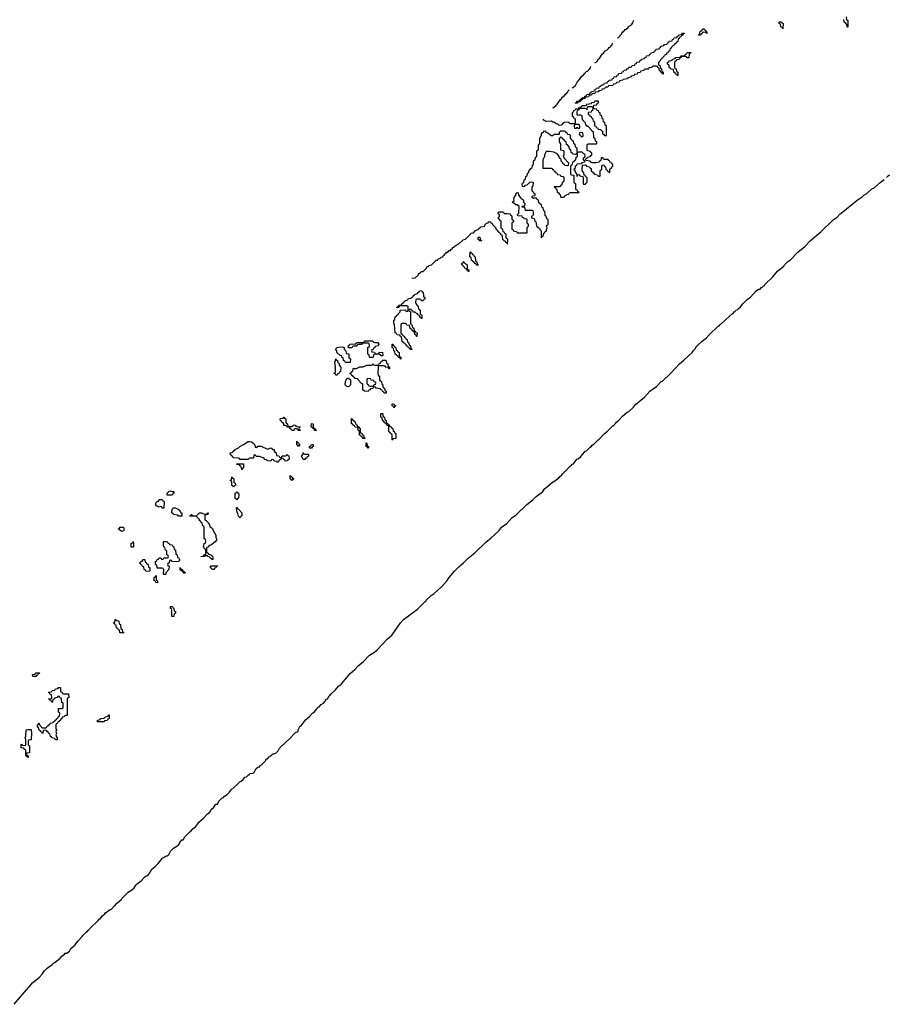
# Model space of a CAD drawing. Header units: inches. Extents: x 2550115 to 2887259, y 311850 to 494471.
# Tile 110 of 115: x 2863409 to 2874145, y 470240 to 482399. Entities that reach past the tile are written whole.
import ezdxf

# ---------------------------------------------------------------- set-up
doc = ezdxf.new("R2010")
doc.units = ezdxf.units.IN
doc.header["$MEASUREMENT"] = 0
for name, color, linetype in [('C8467', 7, 'Continuous'), ('C8468', 7, 'Continuous'), ('C8477', 7, 'Continuous'), ('C8478', 7, 'Continuous')]:
    doc.layers.add(name, color=color, linetype=linetype)

msp = doc.modelspace()

# ---------------------------------------------------------------- linework, layer by layer
at = {"layer": 'C8467', "color": 6}
for points in [[(2868250, 479206), (2868292, 479210), (2868332, 479250), (2868334, 479266), (2868354, 479270), (2868358, 479282), (2868372, 479288), (2868392, 479290), (2868432, 479330), (2868434, 479346), (2868454, 479350), (2868458, 479362), (2868494, 479370), (2868552, 479428), (2868572, 479430), (2868574, 479446), (2868594, 479450), (2868612, 479468), (2868631, 479470), (2868638, 479482), (2868652, 479490), (2868654, 479506), (2868672, 479510), (2868674, 479526), (2868694, 479530), (2868712, 479548), (2868730, 479549), (2868733, 479567), (2868752, 479570), (2868754, 479586), (2868774, 479590), (2868778, 479602), (2868832, 479630), (2868874, 479670), (2868878, 479682), (2868912, 479690), (2868974, 479750), (2868978, 479762), (2869010, 479768), (2869034, 479790), (2869074, 479810), (2869078, 479822), (2869094, 479830), (2869098, 479842), (2869153, 479847), (2869154, 479870), (2869170, 479886), (2869194, 479890), (2869198, 479902), (2869210, 479906), (2869222, 479902), (2869226, 479890), (2869242, 479882), (2869246, 479870), (2869286, 479830), (2869286, 479810), (2869302, 479802), (2869306, 479790), (2869322, 479782), (2869326, 479770), (2869342, 479762), (2869350, 479746), (2869362, 479742), (2869368, 479688), (2869382, 479682), (2869386, 479670), (2869402, 479662), (2869406, 479650), (2869422, 479642), (2869426, 479630), (2869433, 479627), (2869434, 479690), (2869418, 479698), (2869414, 479710), (2869414, 479750), (2869398, 479758), (2869390, 479774), (2869378, 479778), (2869372, 479812), (2869358, 479818), (2869354, 479830), (2869354, 479910), (2869338, 479918), (2869333, 479933), (2869314, 479950), (2869318, 479962), (2869334, 479970), (2869333, 479993), (2869318, 479998), (2869317, 480000)], [(2869463, 480000), (2869466, 479990), (2869482, 479982), (2869486, 479970), (2869486, 479930), (2869502, 479922), (2869506, 479910), (2869502, 479898), (2869486, 479890), (2869486, 479810), (2869502, 479802), (2869510, 479786), (2869542, 479782), (2869550, 479766), (2869673, 479767), (2869674, 479830), (2869678, 479842), (2869692, 479850), (2869692, 479872), (2869678, 479878), (2869674, 479890), (2869674, 479930), (2869670, 479934), (2869638, 479938), (2869634, 479950), (2869618, 479958), (2869612, 479972), (2869558, 479978), (2869554, 479990), (2869557, 480000)], [(2869747, 480000), (2869747, 479993), (2869742, 479978), (2869727, 479973), (2869726, 479950), (2869762, 479942), (2869768, 479908), (2869782, 479902), (2869787, 479887), (2869788, 479848), (2869802, 479842), (2869808, 479828), (2869826, 479826), (2869830, 479806), (2869846, 479790), (2869846, 479710), (2869850, 479706), (2869858, 479722), (2869870, 479726), (2869878, 479762), (2869890, 479766), (2869898, 479782), (2869912, 479788), (2869913, 479807), (2869922, 479830), (2869914, 479850), (2869918, 479862), (2869930, 479866), (2869933, 479873), (2869933, 479927), (2869930, 479934), (2869918, 479938), (2869910, 479974), (2869898, 479978), (2869895, 480000)], [(2863340, 470240), (2863570, 470511), (2863650, 470570), (2863688, 470612), (2863713, 470650), (2863750, 470687), (2863810, 470730), (2863830, 470751), (2863844, 470756), (2863910, 470810), (2863930, 470835), (2863962, 470858), (2863970, 470871), (2863989, 470871), (2864022, 470898), (2864042, 470930), (2864089, 470971), (2864130, 471025), (2864182, 471078), (2864190, 471091), (2864230, 471131), (2864243, 471137), (2864249, 471150), (2864263, 471157), (2864269, 471170), (2864382, 471278), (2864390, 471291), (2864404, 471296), (2864430, 471331), (2864462, 471358), (2864470, 471371), (2864528, 471410), (2864544, 471416), (2864564, 471436), (2864570, 471451), (2864582, 471458), (2864609, 471490), (2864666, 471534), (2864675, 471550), (2864750, 471625), (2864789, 471651), (2864821, 471679), (2864842, 471710), (2864862, 471730), (2864910, 471765), (2864949, 471810), (2864970, 471825), (2864989, 471831), (2865009, 471851), (2865042, 471910), (2865080, 471940), (2865120, 471980), (2865154, 472026), (2865165, 472035), (2865169, 472050), (2865189, 472051), (2865210, 472071), (2865230, 472072), (2865249, 472091), (2865270, 472132), (2865308, 472170), (2865350, 472191), (2865369, 472210), (2865388, 472230), (2865389, 472250), (2865402, 472258), (2865410, 472271), (2865428, 472272), (2865448, 472310), (2865508, 472370), (2865522, 472378), (2865549, 472410), (2865583, 472437), (2865609, 472470), (2865619, 472490), (2865680, 472540), (2865729, 472590), (2865750, 472605), (2865769, 472631), (2865774, 472646), (2865805, 472675), (2865830, 472711), (2865849, 472711), (2865869, 472750), (2865909, 472790), (2865925, 472795), (2865938, 472810), (2865969, 472831), (2866000, 472860), (2866018, 472890), (2866100, 472960), (2866129, 472990), (2866145, 472995), (2866166, 473014), (2866190, 473045), (2866209, 473051), (2866233, 473073), (2866247, 473073), (2866250, 473091), (2866290, 473094), (2866308, 473112), (2866328, 473150), (2866348, 473170), (2866368, 473172), (2866375, 473185), (2866390, 473192), (2866448, 473252), (2866450, 473271), (2866468, 473272), (2866490, 473294), (2866502, 473298), (2866506, 473310), (2866522, 473318), (2866530, 473334), (2866550, 473334), (2866570, 473342), (2866598, 473370), (2866618, 473402), (2866697, 473483), (2866740, 473520), (2866810, 473591), (2866846, 473610), (2866848, 473630), (2866869, 473670), (2866882, 473678), (2866909, 473711), (2866934, 473750), (2866987, 473793), (2867030, 473838), (2867049, 473851), (2867070, 473882), (2867085, 473895), (2867090, 473911), (2867105, 473915), (2867130, 473942), (2867160, 473960), (2867189, 473991), (2867189, 474010), (2867209, 474011), (2867229, 474050), (2867244, 474056), (2867250, 474071), (2867302, 474118), (2867350, 474171), (2867364, 474176), (2867369, 474190), (2867383, 474197), (2867490, 474327), (2867545, 474375), (2867590, 474423), (2867650, 474470), (2867729, 474550), (2867790, 474590), (2867821, 474619), (2867950, 474755), (2868002, 474798), (2868038, 474842), (2868110, 474950), (2868149, 474990), (2868321, 475119), (2868410, 475211), (2868423, 475217), (2868429, 475230), (2868489, 475290), (2868526, 475314), (2868620, 475400), (2868687, 475473), (2868710, 475511), (2868777, 475590), (2868830, 475644), (2868888, 475692), (2868946, 475750), (2869026, 475814), (2869169, 475950), (2869225, 475995), (2869328, 476092), (2869359, 476130), (2869421, 476179), (2869489, 476250), (2869537, 476283), (2869670, 476411), (2869747, 476473), (2869784, 476510), (2869846, 476554), (2869866, 476574), (2869890, 476610), (2869927, 476633), (2869989, 476690), (2870000, 476693)]]:
    msp.add_lwpolyline(points, dxfattribs=at)
for points in [[(2869090, 479666), (2869082, 479682), (2869070, 479686), (2869070, 479714), (2869090, 479714), (2869098, 479678), (2869110, 479674), (2869110, 479666)], [(2869050, 479366), (2869042, 479382), (2869027, 479387), (2869022, 479402), (2869007, 479407), (2869002, 479422), (2868987, 479427), (2868982, 479462), (2868968, 479470), (2868970, 479534), (2868978, 479518), (2868990, 479514), (2868998, 479498), (2869010, 479494), (2869018, 479478), (2869032, 479472), (2869038, 479418), (2869054, 479410), (2869058, 479378), (2869074, 479370), (2869070, 479366)], [(2868950, 479286), (2868942, 479302), (2868930, 479306), (2868922, 479322), (2868910, 479326), (2868902, 479342), (2868890, 479346), (2868882, 479362), (2868868, 479370), (2868868, 479392), (2868882, 479398), (2868888, 479412), (2868894, 479410), (2868898, 479398), (2868914, 479390), (2868918, 479378), (2868934, 479370), (2868934, 479330), (2868938, 479318), (2868954, 479310), (2868954, 479290)], [(2868390, 478928), (2868368, 478928), (2868362, 478942), (2868350, 478946), (2868310, 478946), (2868298, 478942), (2868294, 478910), (2868304, 478884), (2868330, 478854), (2868334, 478830), (2868352, 478812), (2868354, 478770), (2868358, 478758), (2868370, 478754), (2868373, 478747), (2868373, 478707), (2868366, 478710), (2868362, 478722), (2868350, 478726), (2868346, 478746), (2868328, 478750), (2868326, 478766), (2868310, 478768), (2868290, 478788), (2868268, 478788), (2868262, 478802), (2868246, 478806), (2868242, 478822), (2868230, 478826), (2868218, 478822), (2868214, 478810), (2868218, 478798), (2868234, 478794), (2868233, 478653), (2868238, 478638), (2868252, 478630), (2868258, 478598), (2868274, 478590), (2868278, 478558), (2868290, 478554), (2868298, 478538), (2868314, 478530), (2868313, 478487), (2868307, 478487), (2868302, 478502), (2868286, 478510), (2868282, 478542), (2868266, 478550), (2868262, 478562), (2868246, 478570), (2868242, 478582), (2868230, 478586), (2868222, 478622), (2868188, 478628), (2868182, 478642), (2868170, 478646), (2868130, 478646), (2868118, 478642), (2868114, 478630), (2868114, 478530), (2868118, 478518), (2868130, 478514), (2868138, 478498), (2868154, 478490), (2868158, 478478), (2868174, 478470), (2868178, 478458), (2868194, 478450), (2868198, 478418), (2868214, 478410), (2868218, 478378), (2868234, 478370), (2868238, 478338), (2868254, 478330), (2868250, 478326), (2868230, 478326), (2868222, 478342), (2868210, 478346), (2868202, 478362), (2868186, 478370), (2868182, 478382), (2868166, 478390), (2868162, 478402), (2868146, 478410), (2868142, 478422), (2868130, 478426), (2868122, 478482), (2868106, 478490), (2868102, 478502), (2868068, 478508), (2868062, 478522), (2868046, 478530), (2868038, 478630), (2868029, 478650), (2868029, 478690), (2868042, 478698), (2868046, 478730), (2868062, 478738), (2868066, 478750), (2868082, 478758), (2868086, 478770), (2868106, 478790), (2868107, 478813), (2868170, 478814), (2868178, 478798), (2868190, 478794), (2868202, 478798), (2868206, 478810), (2868206, 478850), (2868202, 478862), (2868190, 478866), (2868110, 478866), (2868098, 478862), (2868090, 478846), (2868066, 478846), (2868066, 478850), (2868082, 478858), (2868090, 478874), (2868122, 478878), (2868126, 478890), (2868142, 478898), (2868146, 478910), (2868162, 478918), (2868166, 478930), (2868202, 478938), (2868210, 478954), (2868242, 478958), (2868246, 478970), (2868262, 478978), (2868266, 478990), (2868282, 478998), (2868286, 479010), (2868322, 479018), (2868326, 479030), (2868342, 479038), (2868346, 479050), (2868370, 479054), (2868378, 479038), (2868392, 479032), (2868394, 478990), (2868398, 478978), (2868412, 478970), (2868412, 478948), (2868398, 478942)], [(2867430, 478166), (2867422, 478182), (2867406, 478190), (2867402, 478222), (2867388, 478228), (2867386, 478246), (2867366, 478250), (2867326, 478290), (2867326, 478310), (2867309, 478330), (2867328, 478350), (2867350, 478356), (2867390, 478358), (2867414, 478350), (2867414, 478330), (2867434, 478310), (2867438, 478278), (2867472, 478272), (2867474, 478230), (2867478, 478218), (2867492, 478210), (2867490, 478166)], [(2867810, 478274), (2867842, 478278), (2867850, 478291), (2867890, 478292), (2867894, 478250), (2867890, 478246), (2867870, 478246), (2867862, 478262), (2867850, 478266), (2867793, 478267), (2867778, 478262), (2867774, 478230), (2867770, 478226), (2867727, 478227), (2867722, 478262), (2867706, 478270), (2867706, 478350), (2867722, 478358), (2867726, 478370), (2867722, 478402), (2867710, 478406), (2867650, 478406), (2867638, 478402), (2867630, 478386), (2867590, 478386), (2867578, 478382), (2867570, 478366), (2867530, 478366), (2867518, 478362), (2867510, 478346), (2867467, 478347), (2867466, 478370), (2867482, 478378), (2867486, 478390), (2867550, 478394), (2867562, 478398), (2867566, 478410), (2867572, 478412), (2867650, 478414), (2867662, 478418), (2867666, 478430), (2867672, 478432), (2867770, 478434), (2867778, 478418), (2867792, 478412), (2867830, 478411), (2867842, 478390), (2867834, 478370), (2867798, 478362), (2867794, 478350), (2867778, 478342), (2867773, 478327), (2867758, 478322), (2867754, 478310), (2867758, 478298), (2867790, 478294), (2867798, 478278)], [(2868110, 478206), (2868102, 478222), (2868087, 478227), (2868082, 478242), (2868066, 478250), (2868062, 478262), (2868046, 478270), (2868042, 478302), (2868026, 478310), (2868022, 478342), (2868006, 478350), (2868007, 478393), (2868013, 478393), (2868018, 478378), (2868033, 478373), (2868038, 478358), (2868054, 478350), (2868058, 478318), (2868070, 478314), (2868078, 478298), (2868094, 478290), (2868094, 478250), (2868098, 478238), (2868114, 478230), (2868114, 478206)], [(2867310, 478008), (2867306, 478026), (2867289, 478030), (2867290, 478034), (2867302, 478038), (2867308, 478052), (2867309, 478110), (2867298, 478170), (2867308, 478190), (2867310, 478212), (2867318, 478198), (2867332, 478192), (2867333, 478173), (2867352, 478152), (2867353, 478133), (2867373, 478107), (2867371, 478050), (2867354, 478046), (2867350, 478028), (2867334, 478026), (2867330, 478009)], [(2867967, 478087), (2867962, 478102), (2867930, 478106), (2867922, 478122), (2867910, 478126), (2867850, 478126), (2867838, 478122), (2867834, 478110), (2867832, 478030), (2867834, 478010), (2867852, 477990), (2867853, 477953), (2867858, 477938), (2867874, 477930), (2867878, 477898), (2867894, 477890), (2867894, 477870), (2867898, 477858), (2867914, 477850), (2867918, 477818), (2867934, 477810), (2867934, 477790), (2867930, 477786), (2867907, 477787), (2867902, 477802), (2867887, 477807), (2867882, 477822), (2867867, 477827), (2867862, 477842), (2867808, 477848), (2867802, 477862), (2867790, 477866), (2867778, 477862), (2867770, 477846), (2867738, 477842), (2867733, 477827), (2867718, 477822), (2867710, 477806), (2867666, 477810), (2867646, 477830), (2867646, 477890), (2867642, 477902), (2867627, 477907), (2867586, 477950), (2867582, 477962), (2867550, 477966), (2867542, 477982), (2867527, 477987), (2867522, 478002), (2867510, 478006), (2867502, 478022), (2867487, 478027), (2867487, 478033), (2867502, 478038), (2867506, 478050), (2867522, 478058), (2867526, 478090), (2867569, 478091), (2867610, 478112), (2867650, 478114), (2867693, 478133), (2867750, 478134), (2867762, 478138), (2867770, 478154), (2867778, 478138), (2867790, 478134), (2867830, 478134), (2867842, 478138), (2867847, 478153), (2867862, 478158), (2867867, 478173), (2867882, 478178), (2867887, 478193), (2867930, 478194), (2867938, 478158), (2867954, 478150), (2867958, 478118), (2867974, 478110), (2867973, 478087)], [(2867470, 477866), (2867446, 477870), (2867429, 477889), (2867430, 477934), (2867450, 477974), (2867470, 477974), (2867494, 477950), (2867491, 477889)], [(2867730, 477966), (2867698, 477962), (2867694, 477950), (2867694, 477910), (2867698, 477898), (2867714, 477890), (2867718, 477878), (2867730, 477874), (2867770, 477874), (2867782, 477878), (2867787, 477893), (2867802, 477898), (2867806, 477910), (2867802, 477922), (2867787, 477927), (2867782, 477942), (2867747, 477947), (2867742, 477962)], [(2868030, 477606), (2868022, 477622), (2868006, 477630), (2868006, 477650), (2868010, 477654), (2868033, 477653), (2868038, 477638), (2868052, 477632), (2868050, 477626), (2868038, 477622)], [(2866730, 477374), (2866770, 477374), (2866782, 477378), (2866790, 477394), (2866810, 477392), (2866818, 477378), (2866830, 477374), (2866872, 477372), (2866873, 477367), (2866858, 477362), (2866854, 477350), (2866858, 477338), (2866873, 477333), (2866870, 477326), (2866847, 477327), (2866842, 477342), (2866830, 477346), (2866810, 477346), (2866798, 477342), (2866793, 477327), (2866770, 477326), (2866762, 477342), (2866746, 477350), (2866742, 477362), (2866710, 477368), (2866702, 477382), (2866688, 477388), (2866670, 477389), (2866668, 477408), (2866662, 477422), (2866650, 477426), (2866642, 477442), (2866630, 477446), (2866626, 477470), (2866630, 477474), (2866662, 477478), (2866666, 477490), (2866672, 477492), (2866678, 477478), (2866694, 477470), (2866694, 477430), (2866698, 477418), (2866714, 477410), (2866718, 477378)], [(2868010, 477206), (2868006, 477210), (2868006, 477270), (2868002, 477282), (2867987, 477287), (2867982, 477302), (2867966, 477310), (2867966, 477370), (2867962, 477382), (2867947, 477387), (2867942, 477402), (2867927, 477407), (2867922, 477422), (2867907, 477427), (2867902, 477442), (2867888, 477448), (2867882, 477482), (2867870, 477486), (2867867, 477493), (2867866, 477530), (2867870, 477534), (2867890, 477534), (2867894, 477530), (2867894, 477510), (2867898, 477498), (2867914, 477490), (2867918, 477458), (2867934, 477450), (2867938, 477418), (2867953, 477413), (2867958, 477398), (2867970, 477394), (2867978, 477378), (2867994, 477370), (2867998, 477358), (2868014, 477350), (2868018, 477318), (2868033, 477313), (2868038, 477298), (2868054, 477290), (2868054, 477230), (2868050, 477226), (2868018, 477222)], [(2867050, 477326), (2867046, 477346), (2867026, 477350), (2867022, 477362), (2867006, 477370), (2867010, 477411), (2867034, 477410), (2867034, 477370), (2867038, 477358), (2867054, 477350), (2867058, 477338), (2867072, 477330), (2867070, 477326)], [(2867670, 477226), (2867647, 477227), (2867642, 477242), (2867630, 477246), (2867622, 477262), (2867606, 477270), (2867606, 477310), (2867602, 477322), (2867586, 477330), (2867582, 477362), (2867550, 477366), (2867542, 477382), (2867526, 477390), (2867522, 477402), (2867506, 477410), (2867507, 477473), (2867514, 477470), (2867518, 477458), (2867534, 477450), (2867538, 477438), (2867550, 477434), (2867558, 477398), (2867570, 477394), (2867578, 477378), (2867594, 477370), (2867598, 477358), (2867614, 477350), (2867614, 477310), (2867618, 477298), (2867633, 477293), (2867638, 477278), (2867654, 477270), (2867658, 477238), (2867673, 477233)], [(2866330, 477114), (2866342, 477118), (2866349, 477131), (2866389, 477131), (2866470, 477094), (2866514, 477110), (2866532, 477092), (2866551, 477090), (2866552, 477072), (2866558, 477058), (2866574, 477050), (2866578, 477018), (2866610, 477014), (2866618, 476998), (2866630, 476994), (2866642, 476998), (2866650, 477014), (2866690, 477014), (2866702, 477018), (2866710, 477032), (2866718, 477018), (2866732, 477012), (2866734, 476970), (2866718, 476962), (2866714, 476950), (2866688, 476948), (2866682, 476962), (2866666, 476970), (2866662, 476982), (2866650, 476986), (2866638, 476982), (2866630, 476966), (2866618, 476962), (2866614, 476950), (2866598, 476942), (2866590, 476926), (2866582, 476942), (2866550, 476948), (2866542, 476962), (2866530, 476966), (2866518, 476962), (2866511, 476949), (2866466, 476950), (2866462, 476962), (2866430, 476968), (2866427, 476987), (2866413, 476987), (2866370, 477006), (2866330, 477006), (2866322, 477022), (2866310, 477026), (2866298, 477022), (2866294, 476990), (2866290, 476986), (2866250, 476986), (2866238, 476982), (2866234, 476970), (2866227, 476967), (2866130, 476966), (2866122, 476982), (2866110, 476986), (2866046, 476990), (2866042, 477002), (2866026, 477010), (2866022, 477022), (2866010, 477026), (2866009, 477050), (2866042, 477058), (2866046, 477070), (2866068, 477090), (2866109, 477111), (2866128, 477130), (2866170, 477151), (2866228, 477190), (2866250, 477191), (2866270, 477185), (2866291, 477170), (2866312, 477150), (2866318, 477118)], [(2866850, 477128), (2866842, 477142), (2866829, 477149), (2866830, 477194), (2866838, 477178), (2866850, 477174), (2866858, 477158), (2866872, 477150), (2866858, 477142)], [(2867010, 477106), (2866987, 477107), (2866986, 477130), (2867002, 477138), (2867010, 477154), (2867030, 477154), (2867034, 477150), (2867034, 477130), (2867018, 477122)], [(2867710, 477106), (2867702, 477122), (2867686, 477130), (2867686, 477170), (2867690, 477174), (2867694, 477170), (2867698, 477138), (2867714, 477130), (2867714, 477110)], [(2866930, 477034), (2866970, 477034), (2866974, 477030), (2866974, 477010), (2866958, 477002), (2866954, 476990), (2866938, 476982), (2866930, 476966), (2866907, 476967), (2866889, 477009), (2866907, 477033), (2866910, 477054), (2866918, 477038)], [(2866150, 476846), (2866142, 476882), (2866126, 476890), (2866122, 476902), (2866090, 476906), (2866086, 476910), (2866090, 476914), (2866170, 476914), (2866170, 476866), (2866158, 476862), (2866154, 476846)], [(2866050, 476626), (2866042, 476642), (2866027, 476647), (2866026, 476690), (2866022, 476702), (2866008, 476710), (2866022, 476718), (2866030, 476754), (2866038, 476738), (2866052, 476732), (2866053, 476693), (2866058, 476678), (2866070, 476674), (2866072, 476668), (2866072, 476648), (2866058, 476642)], [(2866770, 476708), (2866762, 476722), (2866748, 476728), (2866750, 476772), (2866758, 476758), (2866774, 476750), (2866778, 476738), (2866791, 476731), (2866790, 476726), (2866778, 476722)], [(2865230, 476528), (2865228, 476550), (2865249, 476571), (2865270, 476582), (2865293, 476573), (2865310, 476572), (2865311, 476550), (2865298, 476542), (2865290, 476529)], [(2866090, 476466), (2866082, 476482), (2866070, 476486), (2866068, 476510), (2866069, 476551), (2866082, 476558), (2866090, 476574), (2866098, 476558), (2866110, 476554), (2866114, 476530), (2866112, 476490), (2866098, 476482)], [(2865190, 476366), (2865170, 476368), (2865162, 476382), (2865150, 476386), (2865130, 476378), (2865096, 476396), (2865090, 476406), (2865089, 476431), (2865110, 476452), (2865126, 476454), (2865130, 476472), (2865170, 476474), (2865178, 476458), (2865194, 476450)], [(2865370, 476266), (2865362, 476282), (2865307, 476287), (2865302, 476302), (2865286, 476310), (2865290, 476354), (2865306, 476370), (2865330, 476371), (2865374, 476350), (2865378, 476338), (2865390, 476334), (2865394, 476314), (2865411, 476310), (2865410, 476268)], [(2865690, 476294), (2865722, 476298), (2865726, 476310), (2865734, 476310), (2865733, 476287), (2865698, 476282), (2865694, 476270), (2865694, 476230), (2865698, 476218), (2865710, 476214), (2865734, 476190), (2865738, 476178), (2865750, 476174), (2865758, 476138), (2865770, 476134), (2865790, 476114), (2865798, 476090), (2865830, 476034), (2865831, 476010), (2865838, 475990), (2865838, 475970), (2865822, 475950), (2865780, 475920), (2865770, 475908), (2865750, 475906), (2865730, 475886), (2865718, 475882), (2865714, 475870), (2865714, 475830), (2865718, 475818), (2865734, 475810), (2865738, 475798), (2865770, 475792), (2865790, 475774), (2865794, 475750), (2865790, 475728), (2865782, 475742), (2865770, 475746), (2865750, 475766), (2865730, 475768), (2865722, 475782), (2865710, 475786), (2865698, 475782), (2865690, 475768), (2865650, 475766), (2865646, 475770), (2865682, 475778), (2865686, 475790), (2865702, 475798), (2865706, 475810), (2865706, 475850), (2865702, 475862), (2865690, 475866), (2865682, 475882), (2865668, 475890), (2865682, 475898), (2865686, 475930), (2865702, 475938), (2865706, 475950), (2865702, 475982), (2865688, 475990), (2865686, 476130), (2865682, 476142), (2865668, 476150), (2865662, 476182), (2865648, 476188), (2865646, 476206), (2865629, 476209), (2865628, 476228), (2865609, 476249), (2865587, 476267), (2865509, 476269), (2865510, 476274), (2865522, 476278), (2865526, 476290), (2865534, 476290), (2865538, 476278), (2865550, 476274), (2865590, 476274), (2865630, 476311), (2865654, 476310)], [(2866130, 476249), (2866110, 476266), (2866102, 476302), (2866089, 476331), (2866086, 476374), (2866093, 476373), (2866098, 476358), (2866110, 476354), (2866151, 476310), (2866151, 476270), (2866138, 476262)], [(2864670, 476078), (2864648, 476090), (2864646, 476106), (2864634, 476106), (2864626, 476110), (2864627, 476113), (2864642, 476118), (2864648, 476131), (2864690, 476134), (2864694, 476110), (2864694, 476090), (2864690, 476086)], [(2864790, 475886), (2864786, 475890), (2864786, 475930), (2864802, 475938), (2864810, 475954), (2864814, 475930), (2864814, 475890), (2864810, 475886)], [(2865370, 475706), (2865288, 475708), (2865282, 475722), (2865270, 475726), (2865258, 475722), (2865254, 475690), (2865238, 475682), (2865234, 475670), (2865238, 475658), (2865254, 475650), (2865252, 475610), (2865214, 475570), (2865214, 475550), (2865210, 475546), (2865190, 475546), (2865186, 475550), (2865187, 475607), (2865182, 475622), (2865170, 475626), (2865107, 475627), (2865102, 475662), (2865086, 475670), (2865086, 475710), (2865102, 475718), (2865107, 475733), (2865122, 475738), (2865130, 475754), (2865153, 475753), (2865158, 475738), (2865170, 475734), (2865182, 475738), (2865190, 475754), (2865230, 475754), (2865242, 475758), (2865246, 475770), (2865242, 475782), (2865226, 475790), (2865226, 475830), (2865222, 475842), (2865208, 475848), (2865202, 475882), (2865188, 475888), (2865186, 475910), (2865186, 475950), (2865190, 475954), (2865230, 475954), (2865238, 475938), (2865254, 475930), (2865258, 475918), (2865290, 475914), (2865298, 475898), (2865314, 475890), (2865318, 475858), (2865332, 475852), (2865338, 475798), (2865352, 475792), (2865358, 475758), (2865373, 475753), (2865378, 475738), (2865392, 475730), (2865378, 475722)], [(2864970, 475586), (2864962, 475602), (2864946, 475610), (2864942, 475642), (2864927, 475647), (2864922, 475662), (2864907, 475667), (2864902, 475682), (2864887, 475687), (2864894, 475694), (2864906, 475694), (2864910, 475712), (2864926, 475714), (2864930, 475731), (2864950, 475734), (2864954, 475730), (2864958, 475698), (2864970, 475694), (2864978, 475678), (2864994, 475670), (2864998, 475638), (2865014, 475630), (2865014, 475590), (2865010, 475588)], [(2865810, 475609), (2865786, 475610), (2865782, 475622), (2865766, 475630), (2865766, 475650), (2865770, 475654), (2865850, 475654), (2865854, 475650), (2865834, 475646), (2865832, 475630), (2865814, 475626)], [(2865110, 475446), (2865090, 475448), (2865086, 475466), (2865069, 475470), (2865069, 475511), (2865082, 475518), (2865090, 475534), (2865094, 475530), (2865094, 475490), (2865098, 475478), (2865112, 475470)], [(2865430, 475566), (2865426, 475586), (2865406, 475590), (2865402, 475602), (2865390, 475606), (2865390, 475634), (2865398, 475618), (2865414, 475610), (2865418, 475598), (2865434, 475590), (2865438, 475578), (2865450, 475574), (2865450, 475566)], [(2865310, 475028), (2865288, 475030), (2865287, 475107), (2865282, 475122), (2865270, 475126), (2865270, 475154), (2865290, 475154), (2865294, 475150), (2865298, 475138), (2865312, 475130), (2865318, 475098), (2865334, 475090), (2865332, 475070), (2865318, 475062)], [(2864650, 474826), (2864646, 474830), (2864642, 474862), (2864630, 474866), (2864622, 474882), (2864606, 474890), (2864602, 474922), (2864587, 474927), (2864582, 474942), (2864567, 474947), (2864570, 474954), (2864582, 474958), (2864586, 474990), (2864594, 474990), (2864598, 474978), (2864630, 474974), (2864634, 474970), (2864638, 474938), (2864652, 474930), (2864658, 474878), (2864674, 474870), (2864678, 474838), (2864694, 474830), (2864690, 474826)], [(2863570, 474288), (2863567, 474313), (2863602, 474318), (2863606, 474330), (2863613, 474333), (2863653, 474333), (2863650, 474326), (2863638, 474322), (2863630, 474306), (2863618, 474302), (2863610, 474288)], [(2863850, 473506), (2863842, 473522), (2863806, 473530), (2863802, 473542), (2863788, 473548), (2863782, 473582), (2863766, 473590), (2863762, 473602), (2863747, 473607), (2863742, 473622), (2863730, 473626), (2863698, 473622), (2863694, 473590), (2863690, 473586), (2863682, 473602), (2863666, 473610), (2863662, 473622), (2863646, 473630), (2863646, 473650), (2863629, 473669), (2863629, 473690), (2863642, 473698), (2863650, 473712), (2863654, 473690), (2863674, 473670), (2863678, 473658), (2863690, 473654), (2863730, 473654), (2863742, 473658), (2863747, 473673), (2863762, 473678), (2863767, 473693), (2863782, 473698), (2863787, 473713), (2863822, 473718), (2863827, 473733), (2863842, 473738), (2863846, 473750), (2863862, 473758), (2863866, 473770), (2863882, 473778), (2863890, 473794), (2863902, 473798), (2863906, 473830), (2863902, 473842), (2863889, 473849), (2863888, 473892), (2863930, 473894), (2863942, 473898), (2863946, 473910), (2863946, 473950), (2863942, 473962), (2863928, 473968), (2863927, 474007), (2863922, 474022), (2863910, 474026), (2863902, 474042), (2863890, 474046), (2863878, 474042), (2863872, 474028), (2863838, 474022), (2863834, 474010), (2863818, 474002), (2863814, 473970), (2863810, 473966), (2863802, 473982), (2863786, 473990), (2863782, 474002), (2863766, 474010), (2863770, 474014), (2863802, 474018), (2863806, 474030), (2863802, 474062), (2863787, 474067), (2863782, 474082), (2863766, 474090), (2863770, 474094), (2863802, 474098), (2863810, 474114), (2863842, 474118), (2863850, 474134), (2863882, 474138), (2863890, 474154), (2863910, 474154), (2863914, 474150), (2863914, 474110), (2863918, 474098), (2863933, 474093), (2863938, 474078), (2863950, 474074), (2864013, 474073), (2864014, 474030), (2863998, 474022), (2863994, 474010), (2863994, 473810), (2863990, 473806), (2863970, 473806), (2863954, 473790), (2863934, 473786), (2863930, 473766), (2863918, 473762), (2863914, 473750), (2863898, 473742), (2863894, 473730), (2863878, 473722), (2863870, 473706), (2863858, 473702), (2863854, 473690), (2863854, 473650), (2863858, 473638), (2863871, 473630), (2863858, 473622), (2863854, 473610), (2863862, 473590), (2863854, 473570), (2863862, 473542), (2863871, 473531), (2863870, 473506)], [(2864450, 473729), (2864370, 473729), (2864369, 473750), (2864402, 473758), (2864406, 473770), (2864447, 473773), (2864462, 473778), (2864466, 473790), (2864502, 473798), (2864506, 473810), (2864513, 473813), (2864514, 473770), (2864498, 473762), (2864490, 473746), (2864458, 473742)], [(2863510, 473286), (2863502, 473302), (2863486, 473310), (2863486, 473370), (2863482, 473382), (2863466, 473390), (2863462, 473402), (2863427, 473407), (2863427, 473447), (2863433, 473453), (2863438, 473438), (2863450, 473434), (2863482, 473438), (2863486, 473450), (2863486, 473510), (2863478, 473530), (2863486, 473550), (2863488, 473630), (2863510, 473634), (2863547, 473633), (2863552, 473628), (2863554, 473590), (2863552, 473510), (2863550, 473506), (2863518, 473502), (2863514, 473490), (2863514, 473450), (2863518, 473438), (2863532, 473432), (2863531, 473349), (2863530, 473346), (2863498, 473342), (2863494, 473330), (2863498, 473318), (2863514, 473310), (2863514, 473290)]]:
    msp.add_lwpolyline(points, close=True, dxfattribs=at)
at = {"layer": 'C8468', "color": 6}
msp.add_line((2869990, 481309), (2870000, 481315), dxfattribs=at)
for points in [[(2870000, 481132), (2869990, 481132), (2869970, 481145), (2869910, 481142), (2869879, 481159), (2869870, 481170)], [(2869895, 480000), (2869892, 480030), (2869878, 480038), (2869870, 480074), (2869858, 480078), (2869850, 480114), (2869838, 480118), (2869834, 480130), (2869818, 480138), (2869814, 480170), (2869798, 480178), (2869790, 480194), (2869750, 480194), (2869738, 480198), (2869734, 480210), (2869738, 480222), (2869770, 480226), (2869774, 480230), (2869774, 480250), (2869758, 480258), (2869750, 480274), (2869738, 480278), (2869734, 480290), (2869734, 480330), (2869750, 480346), (2869752, 480390), (2869708, 480392), (2869670, 480354), (2869647, 480353), (2869642, 480338), (2869630, 480334), (2869618, 480338), (2869614, 480370), (2869618, 480382), (2869634, 480390), (2869638, 480422), (2869654, 480430), (2869658, 480462), (2869674, 480470), (2869678, 480502), (2869694, 480510), (2869698, 480542), (2869713, 480547), (2869718, 480562), (2869734, 480570), (2869738, 480602), (2869754, 480610), (2869754, 480650), (2869758, 480662), (2869774, 480670), (2869778, 480702), (2869792, 480708), (2869794, 480770), (2869798, 480782), (2869812, 480790), (2869814, 480850), (2869818, 480862), (2869831, 480870), (2869831, 480930), (2869835, 480945), (2869851, 480971), (2869851, 480989), (2869858, 481002), (2869874, 481010), (2869878, 481022), (2869890, 481026), (2869902, 481022), (2869906, 481010), (2869930, 481002), (2869970, 480968), (2869990, 480968), (2870000, 480977)], [(2870000, 480764), (2869949, 480771), (2869908, 480770), (2869888, 480730), (2869888, 480710), (2869868, 480670), (2869867, 480567), (2869970, 480566), (2869982, 480562), (2869987, 480547), (2870000, 480543)], [(2869557, 480000), (2869558, 480002), (2869572, 480008), (2869574, 480090), (2869551, 480111), (2869532, 480112), (2869510, 480134), (2869498, 480138), (2869494, 480150), (2869512, 480168), (2869511, 480190), (2869518, 480210), (2869534, 480230), (2869534, 480250), (2869550, 480266), (2869562, 480262), (2869566, 480230), (2869596, 480196), (2869620, 480180), (2869628, 480170), (2869630, 480146), (2869646, 480130), (2869642, 480098), (2869608, 480092), (2869607, 480087), (2869642, 480082), (2869650, 480046), (2869730, 480046), (2869742, 480042), (2869747, 480027), (2869747, 480000)], [(2869317, 480000), (2869314, 480010), (2869318, 480022), (2869330, 480026), (2869370, 480026), (2869382, 480022), (2869390, 480006), (2869427, 480007), (2869462, 480002), (2869463, 480000)]]:
    msp.add_lwpolyline(points, dxfattribs=at)
at = {"layer": 'C8477', "color": 6}
msp.add_lwpolyline([(2870000, 476693), (2870005, 476695), (2870062, 476738), (2870069, 476750), (2870102, 476778), (2870109, 476790), (2870150, 476831), (2870162, 476838), (2870169, 476850), (2870209, 476890), (2870223, 476897), (2870229, 476910), (2870245, 476915), (2870289, 476970), (2870305, 476975), (2870337, 477003), (2870355, 477030), (2870383, 477057), (2870390, 477071), (2870405, 477075), (2870450, 477122), (2870469, 477131), (2870476, 477144), (2870500, 477160), (2870549, 477210), (2870563, 477217), (2870629, 477290), (2870664, 477316), (2870730, 477385), (2870746, 477394), (2870766, 477414), (2870775, 477430), (2870806, 477454), (2870850, 477501), (2870910, 477551), (2870925, 477555), (2870986, 477614), (2871012, 477648), (2871121, 477739), (2871189, 477810), (2871270, 477870), (2871329, 477930), (2871343, 477937), (2871447, 478033), (2871554, 478150), (2871607, 478193), (2871709, 478291), (2871722, 478310), (2871747, 478333), (2871770, 478371), (2871782, 478378), (2871835, 478430), (2871889, 478470), (2871924, 478510), (2872029, 478610), (2872043, 478617), (2872050, 478631), (2872063, 478637), (2872170, 478738), (2872210, 478771), (2872223, 478777), (2872229, 478790), (2872243, 478797), (2872249, 478810), (2872265, 478815), (2872278, 478830), (2872309, 478851), (2872335, 478890), (2872390, 478945), (2872429, 478971), (2872502, 479050), (2872530, 479071), (2872549, 479071), (2872566, 479090), (2872582, 479098), (2872589, 479110), (2872603, 479117), (2872609, 479130), (2872701, 479219), (2872770, 479296), (2872843, 479357), (2872850, 479371), (2872889, 479410), (2872925, 479435), (2873014, 479530), (2873101, 479599), (2873170, 479671), (2873300, 479780), (2873450, 479926), (2873499, 479961), (2873539, 480000)], dxfattribs=at)
at = {"layer": 'C8478', "color": 6}
for points in [[(2870790, 482174), (2870801, 482179), (2870821, 482199), (2870827, 482213), (2870839, 482221), (2870844, 482236), (2870856, 482244), (2870863, 482257), (2870876, 482264), (2870883, 482277), (2870897, 482283), (2870919, 482301), (2870926, 482314), (2870964, 482336), (2870980, 482360), (2870982, 482378), (2870992, 482391)], [(2873613, 482433), (2873618, 482398), (2873634, 482390), (2873634, 482310), (2873630, 482306), (2873626, 482310), (2873622, 482342), (2873610, 482346), (2873602, 482362), (2873586, 482370), (2873582, 482402)], [(2870510, 481868), (2870537, 481883), (2870552, 481910), (2870563, 481917), (2870603, 481977), (2870616, 481984), (2870643, 482017), (2870657, 482023), (2870679, 482041), (2870686, 482054), (2870699, 482061), (2870705, 482075), (2870722, 482090), (2870722, 482098), (2870732, 482111)], [(2870230, 481558), (2870251, 481569), (2870270, 481588), (2870291, 481629), (2870321, 481659), (2870343, 481697), (2870376, 481724), (2870383, 481737), (2870396, 481744), (2870403, 481757), (2870417, 481763), (2870438, 481782), (2870455, 481805), (2870459, 481819)], [(2870000, 481315), (2870026, 481334), (2870031, 481349), (2870043, 481357), (2870085, 481415), (2870097, 481423), (2870102, 481438), (2870136, 481464), (2870143, 481477), (2870157, 481483), (2870163, 481497), (2870177, 481503), (2870181, 481519), (2870192, 481531)], [(2870000, 480543), (2870002, 480542), (2870007, 480527), (2870022, 480522), (2870027, 480507), (2870042, 480502), (2870047, 480487), (2870082, 480482), (2870090, 480466), (2870122, 480462), (2870126, 480450), (2870126, 480410), (2870122, 480398), (2870106, 480390), (2870102, 480358), (2870086, 480350), (2870082, 480338), (2870067, 480333), (2870010, 480334), (2870006, 480330), (2870022, 480322), (2870030, 480306), (2870042, 480302), (2870046, 480270), (2870062, 480262), (2870067, 480247), (2870082, 480242), (2870086, 480210), (2870090, 480206), (2870130, 480206), (2870138, 480222), (2870154, 480230), (2870158, 480242), (2870190, 480246), (2870198, 480262), (2870210, 480266), (2870310, 480266), (2870314, 480270), (2870298, 480278), (2870293, 480293), (2870278, 480298), (2870274, 480310), (2870274, 480370), (2870258, 480378), (2870253, 480393), (2870254, 480470), (2870250, 480474), (2870218, 480478), (2870214, 480490), (2870214, 480590), (2870218, 480602), (2870234, 480610), (2870238, 480642), (2870253, 480647), (2870258, 480662), (2870274, 480670), (2870278, 480702), (2870294, 480710), (2870294, 480750), (2870298, 480762), (2870310, 480766), (2870350, 480766), (2870370, 480746), (2870382, 480742), (2870386, 480710), (2870382, 480698), (2870366, 480690), (2870366, 480670), (2870382, 480662), (2870386, 480650), (2870382, 480638), (2870347, 480633), (2870342, 480618), (2870287, 480613), (2870282, 480598), (2870266, 480590), (2870262, 480558), (2870246, 480550), (2870262, 480542), (2870266, 480510), (2870282, 480502), (2870288, 480468), (2870294, 480470), (2870298, 480482), (2870310, 480486), (2870322, 480482), (2870326, 480470), (2870362, 480462), (2870367, 480447), (2870366, 480370), (2870370, 480366), (2870393, 480367), (2870398, 480382), (2870413, 480387), (2870414, 480450), (2870398, 480458), (2870390, 480474), (2870378, 480478), (2870374, 480510), (2870358, 480518), (2870352, 480550), (2870358, 480602), (2870390, 480606), (2870402, 480602), (2870408, 480588), (2870442, 480582), (2870446, 480570), (2870462, 480562), (2870466, 480530), (2870482, 480522), (2870490, 480506), (2870502, 480502), (2870506, 480490), (2870542, 480482), (2870550, 480468), (2870570, 480466), (2870574, 480470), (2870574, 480530), (2870578, 480542), (2870594, 480550), (2870594, 480590), (2870598, 480602), (2870610, 480606), (2870622, 480602), (2870627, 480587), (2870642, 480582), (2870646, 480550), (2870662, 480542), (2870670, 480526), (2870682, 480522), (2870686, 480510), (2870694, 480510), (2870694, 480550), (2870698, 480562), (2870713, 480567), (2870718, 480582), (2870730, 480586), (2870732, 480610), (2870718, 480618), (2870710, 480634), (2870698, 480638), (2870690, 480654), (2870678, 480658), (2870673, 480673), (2870630, 480674), (2870618, 480678), (2870613, 480693), (2870590, 480694), (2870586, 480690), (2870582, 480658), (2870566, 480650), (2870562, 480638), (2870527, 480633), (2870473, 480633), (2870458, 480638), (2870450, 480652), (2870398, 480658), (2870394, 480670), (2870398, 480682), (2870413, 480687), (2870418, 480702), (2870450, 480708), (2870458, 480722), (2870474, 480730), (2870474, 480750), (2870458, 480758), (2870454, 480770), (2870418, 480778), (2870414, 480790), (2870414, 480850), (2870418, 480862), (2870430, 480866), (2870530, 480866), (2870534, 480870), (2870534, 480890), (2870518, 480898), (2870514, 480930), (2870498, 480938), (2870492, 481012), (2870478, 481018), (2870474, 481030), (2870430, 481074), (2870418, 481078), (2870410, 481094), (2870398, 481098), (2870394, 481130), (2870378, 481138), (2870370, 481154), (2870358, 481158), (2870353, 481213), (2870330, 481222), (2870310, 481214), (2870298, 481218), (2870293, 481233), (2870293, 481267), (2870298, 481282), (2870314, 481290), (2870318, 481302), (2870333, 481307), (2870387, 481307), (2870402, 481302), (2870410, 481286), (2870414, 481290), (2870418, 481322), (2870430, 481326), (2870470, 481326), (2870482, 481322), (2870486, 481310), (2870482, 481278), (2870467, 481273), (2870462, 481258), (2870427, 481253), (2870426, 481230), (2870442, 481222), (2870447, 481207), (2870462, 481202), (2870470, 481186), (2870482, 481182), (2870488, 481148), (2870502, 481142), (2870506, 481130), (2870506, 481090), (2870522, 481082), (2870527, 481067), (2870542, 481062), (2870550, 481046), (2870582, 481042), (2870586, 481030), (2870602, 481022), (2870606, 480990), (2870622, 480982), (2870627, 480967), (2870653, 480967), (2870654, 481090), (2870638, 481098), (2870634, 481130), (2870618, 481138), (2870614, 481170), (2870598, 481178), (2870594, 481210), (2870578, 481218), (2870574, 481230), (2870574, 481250), (2870558, 481258), (2870553, 481273), (2870538, 481278), (2870533, 481293), (2870498, 481298), (2870494, 481310), (2870498, 481342), (2870533, 481347), (2870538, 481362), (2870554, 481370), (2870553, 481393), (2870508, 481392), (2870502, 481378), (2870470, 481374), (2870462, 481358), (2870408, 481352), (2870402, 481338), (2870390, 481334), (2870350, 481334), (2870342, 481318), (2870310, 481314), (2870302, 481298), (2870290, 481294), (2870270, 481294), (2870262, 481278), (2870247, 481273), (2870242, 481258), (2870228, 481250), (2870229, 481209), (2870242, 481202), (2870247, 481187), (2870262, 481182), (2870266, 481170), (2870266, 481130), (2870262, 481118), (2870250, 481114), (2870210, 481114), (2870198, 481118), (2870190, 481134), (2870131, 481131), (2870106, 481110), (2870102, 481098), (2870070, 481094), (2870054, 481110), (2870030, 481112), (2870010, 481131), (2870000, 481132)], [(2870000, 480977), (2870013, 480987), (2870070, 480986), (2870074, 480990), (2870074, 481010), (2870090, 481026), (2870130, 481026), (2870142, 481022), (2870146, 481010), (2870162, 481002), (2870170, 480986), (2870202, 480982), (2870206, 480970), (2870206, 480930), (2870222, 480922), (2870227, 480907), (2870242, 480902), (2870246, 480870), (2870262, 480862), (2870266, 480830), (2870282, 480822), (2870286, 480810), (2870286, 480750), (2870282, 480738), (2870270, 480734), (2870238, 480738), (2870234, 480750), (2870218, 480758), (2870212, 480792), (2870198, 480798), (2870194, 480830), (2870173, 480853), (2870158, 480858), (2870154, 480890), (2870138, 480898), (2870134, 480910), (2870118, 480918), (2870114, 480930), (2870098, 480938), (2870090, 480954), (2870082, 480938), (2870069, 480930), (2870069, 480890), (2870087, 480867), (2870086, 480790), (2870122, 480782), (2870126, 480770), (2870126, 480730), (2870118, 480710), (2870129, 480689), (2870186, 480630), (2870182, 480598), (2870170, 480594), (2870138, 480598), (2870134, 480610), (2870118, 480618), (2870114, 480630), (2870094, 480650), (2870092, 480672), (2870074, 480690), (2870071, 480711), (2870060, 480720), (2870044, 480744), (2870004, 480764), (2870000, 480764)], [(2873539, 480000), (2873549, 480010), (2873749, 480170), (2873810, 480210), (2873830, 480230), (2873868, 480252), (2873929, 480310), (2873957, 480323), (2874030, 480387), (2874081, 480424)], [(2874109, 480450), (2874129, 480470), (2874145, 480482)]]:
    msp.add_lwpolyline(points, dxfattribs=at)
for points in [[(2872830, 482286), (2872822, 482302), (2872806, 482310), (2872802, 482342), (2872786, 482350), (2872786, 482370), (2872790, 482374), (2872813, 482373), (2872818, 482358), (2872834, 482350)], [(2871353, 481727), (2871346, 481730), (2871342, 481742), (2871327, 481747), (2871322, 481762), (2871307, 481767), (2871302, 481802), (2871287, 481807), (2871282, 481822), (2871270, 481826), (2871230, 481826), (2871218, 481822), (2871212, 481808), (2871174, 481806), (2871170, 481789), (2871133, 481787), (2871118, 481782), (2871114, 481770), (2871078, 481762), (2871070, 481748), (2871038, 481742), (2871030, 481728), (2870998, 481722), (2870994, 481710), (2870958, 481702), (2870950, 481688), (2870918, 481682), (2870914, 481670), (2870858, 481662), (2870854, 481650), (2870818, 481642), (2870810, 481628), (2870778, 481622), (2870770, 481608), (2870738, 481602), (2870730, 481588), (2870678, 481582), (2870670, 481566), (2870650, 481566), (2870638, 481562), (2870630, 481546), (2870598, 481542), (2870590, 481526), (2870558, 481522), (2870550, 481506), (2870518, 481502), (2870510, 481486), (2870478, 481482), (2870470, 481466), (2870450, 481466), (2870438, 481462), (2870430, 481446), (2870398, 481442), (2870390, 481426), (2870358, 481422), (2870354, 481410), (2870338, 481402), (2870330, 481386), (2870298, 481382), (2870290, 481366), (2870270, 481366), (2870266, 481370), (2870282, 481378), (2870287, 481393), (2870322, 481398), (2870327, 481413), (2870342, 481418), (2870350, 481434), (2870382, 481438), (2870387, 481453), (2870402, 481458), (2870410, 481474), (2870442, 481478), (2870447, 481493), (2870462, 481498), (2870470, 481514), (2870502, 481518), (2870507, 481533), (2870522, 481538), (2870530, 481554), (2870562, 481558), (2870567, 481573), (2870582, 481578), (2870590, 481594), (2870610, 481594), (2870622, 481598), (2870630, 481614), (2870662, 481618), (2870667, 481633), (2870682, 481638), (2870687, 481653), (2870722, 481658), (2870727, 481673), (2870742, 481678), (2870747, 481693), (2870782, 481698), (2870787, 481713), (2870802, 481718), (2870807, 481733), (2870842, 481738), (2870847, 481753), (2870862, 481758), (2870870, 481774), (2870902, 481778), (2870907, 481793), (2870922, 481798), (2870930, 481814), (2870950, 481814), (2870962, 481818), (2870970, 481834), (2871002, 481838), (2871007, 481853), (2871022, 481858), (2871027, 481873), (2871062, 481878), (2871067, 481893), (2871082, 481898), (2871087, 481913), (2871122, 481918), (2871127, 481933), (2871142, 481938), (2871147, 481953), (2871182, 481958), (2871187, 481973), (2871202, 481978), (2871207, 481993), (2871242, 481998), (2871247, 482013), (2871262, 482018), (2871267, 482033), (2871302, 482038), (2871307, 482053), (2871322, 482058), (2871327, 482073), (2871362, 482078), (2871370, 482094), (2871402, 482098), (2871407, 482113), (2871422, 482118), (2871427, 482133), (2871462, 482138), (2871467, 482153), (2871482, 482158), (2871490, 482174), (2871522, 482178), (2871527, 482193), (2871542, 482198), (2871547, 482213), (2871582, 482218), (2871590, 482234), (2871614, 482234), (2871614, 482230), (2871598, 482222), (2871590, 482206), (2871578, 482202), (2871570, 482186), (2871558, 482182), (2871550, 482166), (2871538, 482162), (2871534, 482130), (2871518, 482122), (2871514, 482110), (2871498, 482102), (2871494, 482090), (2871478, 482082), (2871474, 482070), (2871458, 482062), (2871450, 482046), (2871438, 482042), (2871431, 482009), (2871414, 482006), (2871411, 481989), (2871394, 481986), (2871392, 481970), (2871374, 481966), (2871371, 481949), (2871354, 481946), (2871350, 481926), (2871338, 481922), (2871334, 481910), (2871318, 481902), (2871314, 481890), (2871294, 481870), (2871294, 481850), (2871298, 481838), (2871314, 481830), (2871318, 481798), (2871334, 481790), (2871338, 481758), (2871354, 481750)], [(2871886, 482230), (2871882, 482242), (2871850, 482246), (2871838, 482242), (2871834, 482230), (2871818, 482222), (2871810, 482206), (2871790, 482206), (2871788, 482210), (2871802, 482218), (2871810, 482254), (2871822, 482258), (2871826, 482270), (2871842, 482278), (2871850, 482294), (2871858, 482278), (2871874, 482270), (2871878, 482258), (2871894, 482250), (2871894, 482230)], [(2871650, 481926), (2871642, 481942), (2871630, 481946), (2871590, 481946), (2871578, 481942), (2871574, 481930), (2871558, 481922), (2871550, 481906), (2871518, 481902), (2871514, 481890), (2871498, 481882), (2871493, 481867), (2871493, 481813), (2871498, 481798), (2871514, 481790), (2871518, 481758), (2871532, 481752), (2871534, 481710), (2871530, 481706), (2871522, 481722), (2871506, 481730), (2871502, 481742), (2871486, 481750), (2871482, 481782), (2871447, 481787), (2871442, 481802), (2871426, 481810), (2871426, 481830), (2871422, 481842), (2871406, 481850), (2871406, 481870), (2871422, 481878), (2871428, 481892), (2871447, 481893), (2871462, 481898), (2871470, 481912), (2871502, 481918), (2871510, 481932), (2871562, 481938), (2871570, 481954), (2871610, 481954), (2871622, 481958), (2871626, 481970), (2871642, 481978), (2871648, 481992), (2871693, 481993), (2871690, 481986), (2871678, 481982), (2871673, 481967), (2871670, 481926)], [(2870310, 481106), (2870270, 481106), (2870258, 481102), (2870254, 481090), (2870258, 481058), (2870270, 481054), (2870282, 481058), (2870290, 481074), (2870298, 481058), (2870310, 481054), (2870322, 481058), (2870326, 481070), (2870322, 481102)], [(2870350, 481006), (2870318, 481002), (2870314, 480990), (2870318, 480978), (2870333, 480973), (2870338, 480958), (2870350, 480954), (2870362, 480958), (2870366, 480970), (2870362, 481002)]]:
    msp.add_lwpolyline(points, close=True, dxfattribs=at)

doc.saveas('drawing.dxf')
